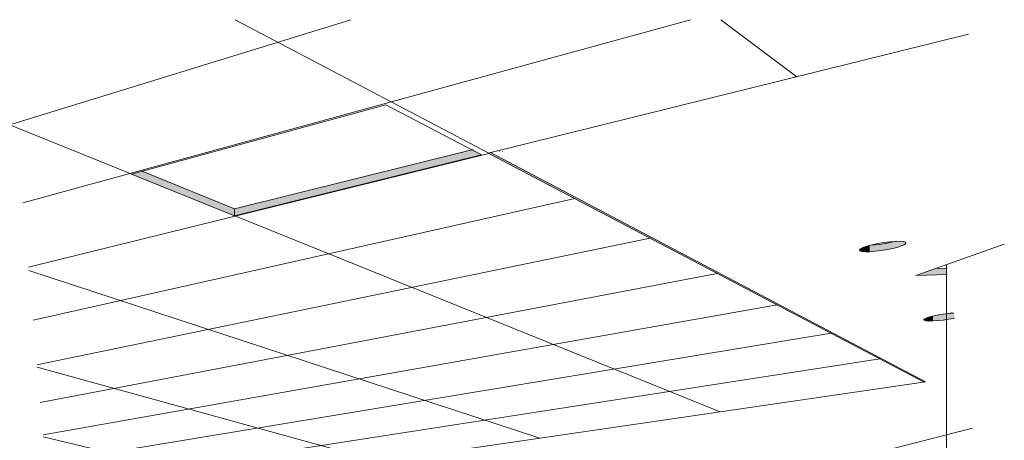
# Model space of a CAD drawing. Header units: metres. Extents: x -1.7 to 80, y -8.6 to 1.8.
# Tile 79 of 79: x 79.93627 to 79.95136, y 1.75652 to 1.76297. Entities that reach past the tile are written whole.
import ezdxf

# ---------------------------------------------------------------- set-up
doc = ezdxf.new("R2010")
doc.units = ezdxf.units.M
for name, color, linetype, lineweight in [('A-CLNG', 13, 'Continuous', 9), ('A-CLNG-PATT', 13, 'Continuous', 9), ('A-WALL', 5, 'Continuous', 18)]:
    doc.layers.add(name, color=color, linetype=linetype, lineweight=lineweight)

# ---------------------------------------------------------------- blocks, each defined once
blk = doc.blocks.new('FP_7-paginação RESTAURANTE-BALCÃO DISTRIBUIÇÃO')
at = {"layer": 'A-CLNG-PATT', "lineweight": 18}
for p, q in [((-4.074178, 1.762965), (-4.068316, 1.760597)), ((-4.070234, 1.761339), (-4.064963, 1.762965)), ((-4.069984, 1.760158), (-4.05976, 1.762965)), ((-4.066734, 1.762965), (-4.062849, 1.760922)), ((-4.059291, 1.762965), (-4.058129, 1.76209)), ((-4.069898, 1.759171), (-4.062845, 1.760915)), ((-4.069827, 1.758359), (-4.061532, 1.760225)), ((-4.066739, 1.759961), (-4.059304, 1.756958)), ((-4.069768, 1.757679), (-4.060375, 1.759617)), ((-4.069894, 1.75912), (-4.062068, 1.756554)), ((-4.069717, 1.757102), (-4.059348, 1.759077)), ((-4.069674, 1.756605), (-4.05843, 1.758595)), ((-4.069636, 1.756173), (-4.057605, 1.758161)), ((-4.069603, 1.755794), (-4.056859, 1.757769)), ((-4.069764, 1.757639), (-4.06453, 1.756195)), ((-4.069671, 1.756573), (-4.066735, 1.755873))]:
    blk.add_line(p, q, dxfattribs=at)

msp = doc.modelspace()

# ---------------------------------------------------------------- hatches: boundary and pattern name
at = {"layer": 'A-CLNG'}
for points in [[(79.939565, 1.75996), (79.943349, 1.760896), (79.943218, 1.760978), (79.939565, 1.760065), (79.939565, 1.760011)], [(79.950126, 1.757413), (79.950126, 1.757432), (79.943487, 1.76093), (79.943452, 1.760921), (79.950119, 1.757417)], [(79.939565, 1.75996), (79.939565, 1.760065), (79.938148, 1.760643), (79.937989, 1.760597), (79.939479, 1.759995)], [(79.949294, 1.759409), (79.949378, 1.759416), (79.949469, 1.759427), (79.949561, 1.759442), (79.949649, 1.759461), (79.949727, 1.759481), (79.949789, 1.759503), (79.949819, 1.759516), (79.949839, 1.759529), (79.949849, 1.759542), (79.949849, 1.759546), (79.949848, 1.759552), (79.949842, 1.759558), (79.949831, 1.759564), (79.9498, 1.759571), (79.94977, 1.759574), (79.949703, 1.759574), (79.949695, 1.759572), (79.949614, 1.759552), (79.949518, 1.759534), (79.949424, 1.75952), (79.949345, 1.759512), (79.949294, 1.759507), (79.949294, 1.759411)], [(79.949246, 1.759408), (79.949294, 1.759409), (79.949294, 1.759508), (79.949242, 1.759493), (79.949185, 1.75947), (79.949156, 1.759455), (79.94914, 1.759443), (79.949134, 1.759432), (79.94914, 1.759424), (79.949142, 1.759423), (79.94916, 1.759416), (79.94916, 1.759416), (79.949188, 1.759411), (79.949231, 1.759408), (79.949242, 1.759408)], [(79.950002, 1.759046), (79.950479, 1.759061), (79.950479, 1.759157), (79.950301, 1.759151), (79.950014, 1.75905)], [(79.95022, 1.758348), (79.950263, 1.75835), (79.950263, 1.758424), (79.950201, 1.758407), (79.950155, 1.75839), (79.950134, 1.758378), (79.950125, 1.758369), (79.950123, 1.758366), (79.950125, 1.758363), (79.950135, 1.758356), (79.950155, 1.758352), (79.950184, 1.758349), (79.950201, 1.758348)], [(79.950126, 1.757413), (79.95015, 1.757417), (79.950126, 1.757432), (79.950126, 1.757417)]]:
    msp.add_hatch(color=256, dxfattribs=at).paths.add_polyline_path(points, flags=0)
h = msp.add_hatch(color=256, dxfattribs=at)
h.paths.add_polyline_path([(79.950337, 1.758354), (79.950337, 1.758354), (79.950337, 1.758356)], flags=0)
h.paths.add_polyline_path([(79.950263, 1.758349), (79.950337, 1.758354), (79.950419, 1.758363), (79.95053, 1.758379), (79.95059, 1.758391), (79.95059, 1.758475), (79.950538, 1.758469), (79.950454, 1.758455), (79.950364, 1.758444), (79.950337, 1.758441), (79.950263, 1.758424), (79.950263, 1.75835)], flags=0)

# ---------------------------------------------------------------- linework, layer by layer
for p, q in [((79.943452, 1.760921), (79.950808, 1.762741)), ((79.937989, 1.760597), (79.94188, 1.761663)), ((79.94188, 1.761663), (79.943349, 1.760896)), ((79.939565, 1.760065), (79.943218, 1.760978)), ((79.950126, 1.757413), (79.943452, 1.760921)), ((79.943484, 1.760928), (79.95015, 1.757417)), ((79.943623, 1.760945), (79.943626, 1.760944)), ((79.943667, 1.760946), (79.943663, 1.760948)), ((79.943349, 1.760896), (79.939565, 1.75996)), ((79.938148, 1.760643), (79.939565, 1.760065)), ((79.939565, 1.75996), (79.937989, 1.760597)), ((79.939565, 1.75996), (79.939565, 1.760065)), ((79.950002, 1.759046), (79.951355, 1.759525)), ((79.950301, 1.759151), (79.950479, 1.759157)), ((79.950479, 1.759061), (79.950002, 1.759046)), ((79.936733, 1.755459), (79.95015, 1.757417)), ((79.950126, 1.757413), (79.950126, 1.757432)), ((79.944866, 1.75518), (79.950868, 1.756705))]:
    msp.add_line(p, q, dxfattribs=at)
for points in [[(79.949294, 1.759409, 0), (79.949224, 1.759409, 0), (79.949172, 1.759413, 0), (79.949142, 1.759423, 0), (79.949135, 1.759437, 0), (79.949151, 1.759454, 0), (79.949191, 1.759474, 0), (79.949252, 1.759495, 0), (79.949329, 1.759516, 0), (79.949417, 1.759535, 0), (79.949511, 1.759551, 0), (79.949603, 1.759562, 0), (79.949688, 1.759569, 0)], [(79.949688, 1.759569, 0), (79.949759, 1.75957, 0), (79.949812, 1.759565, 0), (79.949842, 1.759555, 0), (79.949849, 1.759541, 0), (79.94983, 1.759523, 0), (79.949789, 1.759503, 0), (79.949727, 1.759481, 0), (79.949649, 1.759461, 0), (79.949561, 1.759442, 0), (79.949469, 1.759427, 0), (79.949378, 1.759416, 0), (79.949294, 1.759409, 0)], [(79.949296, 1.759509, 0), (79.949378, 1.759515, 0), (79.949469, 1.759526, 0), (79.949561, 1.759542, 0), (79.949649, 1.75956, 0), (79.9497, 1.759574, 0)], [(79.950123, 1.758366, 0), (79.950124, 1.75837, 0), (79.95014, 1.758384, 0), (79.950178, 1.7584, 0), (79.950233, 1.758416, 0), (79.950303, 1.758433, 0), (79.950383, 1.758448, 0), (79.950468, 1.75846, 0), (79.950551, 1.758469, 0), (79.950576, 1.758471, 0)], [(79.950263, 1.758349, 0), (79.950201, 1.758348, 0), (79.950155, 1.758352, 0), (79.950129, 1.758359, 0), (79.950125, 1.758363, 0)], [(79.95059, 1.758391, 0), (79.950582, 1.758389, 0), (79.950503, 1.758375, 0), (79.950419, 1.758363, 0), (79.950337, 1.758354, 0), (79.950263, 1.758349, 0)], [(79.950349, 1.758443, 0), (79.950419, 1.758451, 0), (79.950503, 1.758463, 0), (79.950552, 1.758472, 0)]]:
    msp.add_polyline3d(points, dxfattribs=at)
at = {"layer": 'A-WALL', "lineweight": 9}
msp.add_line((79.950469, 1.741595), (79.950469, 1.75921), dxfattribs=at)

# ---------------------------------------------------------------- block references
at = {"layer": 'A-CLNG', "lineweight": 18}
msp.add_blockref('FP_7-paginação RESTAURANTE-BALCÃO DISTRIBUIÇÃO', (84.006307, 0), dxfattribs=at)

doc.saveas('drawing.dxf')
